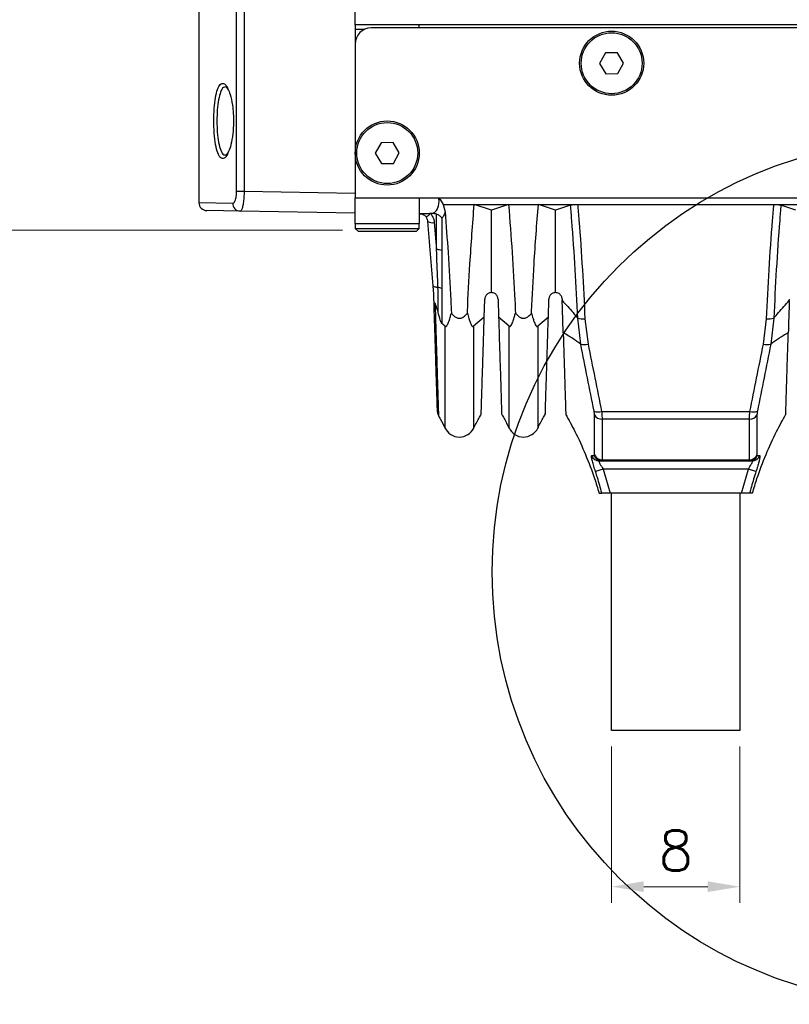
# Model space of a CAD drawing. Header units: millimetres. Extents: x 399 to 6076, y -1991 to 1602.
# Tile 196 of 256: x 4069 to 4117, y 468 to 529. Entities that reach past the tile are written whole.
import ezdxf

# ---------------------------------------------------------------- set-up
doc = ezdxf.new("R2010")
doc.units = ezdxf.units.MM
doc.layers.add('AM_4', color=3, linetype='Continuous', lineweight=25)
doc.layers.add('AM_5', color=3, linetype='Continuous', lineweight=25)
doc.layers.add('S20', color=7, linetype='Continuous')
doc.styles.add('尺寸標註', font='romans.shx', dxfattribs={"bigfont": 'CHINESET.SHX'})
doc.dimstyles.new('複本 CNS2-1$0', dxfattribs={"dimtxt": 2.5, "dimasz": 2, "dimexe": 1, "dimexo": 1, "dimgap": 1, "dimtad": 1, "dimtoh": 1, "dimdsep": 46, "dimtxsty": '尺寸標註', "dimcen": 0, "dimclrd": 2, "dimclre": 2, "dimclrt": 3, "dimadec": 0, "dimazin": 2, "dimtp": 0.1, "dimtm": 0.1, "dimtfac": 0.71, "dimtmove": 0, "dimatfit": 0, "dimfxl": 0, "dimlwd": 13, "dimlwe": 13, "dimarcsym": 0})

# ---------------------------------------------------------------- blocks, each defined once
blk = doc.blocks.new('*D276')
at = {"layer": 'AM_5', "color": 2, "lineweight": 13}
for p, q in [((4088.915, 566.922), (4066.582, 566.922)), ((4067.582, 564.922), (4067.582, 518.122)), ((4089.115, 516.122), (4066.582, 516.122))]:
    blk.add_line(p, q, dxfattribs=at)
at = {"layer": 'AM_5', "color": 2}
for points in [[(4067.249, 564.922), (4067.916, 564.922), (4067.582, 566.922)], [(4067.249, 518.122), (4067.916, 518.122), (4067.582, 516.122)]]:
    blk.add_solid(points, dxfattribs=at)
at = {"layer": 'Defpoints', "color": 0}
for p in [(4089.915, 566.922), (4067.582, 516.122), (4090.115, 516.122)]:
    blk.add_point(p, dxfattribs=at)
at = {"layer": 'AM_5', "color": 3, "insert": (4065.332, 541.522), "char_height": 2.5, "attachment_point": 5, "rotation": 90, "style": '尺寸標註'}
blk.add_mtext('50.8', dxfattribs=at)
blk = doc.blocks.new('*D283')
at = {"layer": 'AM_5', "color": 2, "lineweight": 13}
for p, q in [((4105.915, 483.922), (4105.915, 474.184)), ((4113.915, 483.922), (4113.915, 474.184)), ((4111.915, 475.184), (4107.915, 475.184))]:
    blk.add_line(p, q, dxfattribs=at)
at = {"layer": 'AM_5', "color": 2}
for points in [[(4107.915, 475.517), (4107.915, 474.851), (4105.915, 475.184)], [(4111.915, 475.517), (4111.915, 474.851), (4113.915, 475.184)]]:
    blk.add_solid(points, dxfattribs=at)
at = {"layer": 'Defpoints', "color": 0}
for p in [(4105.915, 484.922), (4113.915, 484.922), (4105.915, 475.184)]:
    blk.add_point(p, dxfattribs=at)
at = {"layer": 'AM_5', "color": 3, "insert": (4109.915, 477.434), "char_height": 2.5, "attachment_point": 5, "style": '尺寸標註'}
blk.add_mtext('8', dxfattribs=at)
blk = doc.blocks.new('S20-正視-02')
at = {"layer": 'S20', "linetype": 'Continuous', "lineweight": 25}
for p, q in [((-42.896, -17.879), (-42.896, 29.329)), ((-42.43, 29.329), (-42.43, -17.879)), ((-45.25, 0.009), (-45.25, -18.588)), ((-35.5, -7.5), (-35.5, -2.75)), ((-35.5, -7.5), (-35.5, -8.7)), ((36.5, -7.5), (-35.5, -7.5)), ((-34.936, -7.8), (-35.5, -7.8)), ((35.5, -7.7), (-34.5, -7.7)), ((-31.5, -7.7), (-31.5, -7.5)), ((-35.5, -8.7), (-35.5, -15.5)), ((-19.885, -9.255), (-20.25, -9.911)), ((-19.134, -9.245), (-19.885, -9.255)), ((-18.75, -9.889), (-19.134, -9.245)), ((-20.25, -9.911), (-19.866, -10.555)), ((-19.115, -10.545), (-18.75, -9.889)), ((-19.866, -10.555), (-19.115, -10.545)), ((-33.885, -14.855), (-34.25, -15.511)), ((-33.134, -14.845), (-33.885, -14.855)), ((-32.75, -15.489), (-33.134, -14.845)), ((-35.5, -15.5), (-35.5, -18.3)), ((-34.25, -15.511), (-33.866, -16.155)), ((-33.115, -16.145), (-32.75, -15.489)), ((-33.866, -16.155), (-33.115, -16.145)), ((-42.896, -17.879), (-42.43, -17.879)), ((-42.43, -17.879), (-35.5, -18)), ((-35.5, -18.3), (-31.5, -18.3)), ((-35.5, -19.9), (-35.5, -18.3)), ((-31.5, -18.3), (32.5, -18.3)), ((-31.5, -18.3), (-31.5, -19.9)), ((-45.25, -18.588), (-43.143, -18.625)), ((-30.009, -18.7), (-29.89, -19.163)), ((-30.009, -18.7), (-28.072, -18.7)), ((-28.072, -18.7), (-25.928, -18.7)), ((-27, -19.056), (-28.072, -18.7)), ((-25.928, -18.7), (-27, -19.056)), ((-25.928, -18.7), (-24.072, -18.7)), ((-24.072, -18.7), (-21.621, -18.7)), ((-23, -19.056), (-24.072, -18.7)), ((-22.061, -18.748), (-23, -19.056)), ((-21.621, -18.7), (-9.379, -18.7)), ((-9.379, -18.7), (-6.928, -18.7)), ((-8, -19.056), (-8.939, -18.748)), ((-42.674, -19.125), (-44.759, -19.088)), ((-35.5, -19.25), (-42.674, -19.125)), ((-31.46, -19.3), (-31.5, -19.3)), ((-30.697, -19.271), (-30.79, -19.276)), ((-30.425, -21.519), (-30.425, -19.308)), ((-30.084, -19.563), (-30.084, -21.584)), ((-35.5, -19.9), (-31.5, -19.9)), ((-35.5, -19.9), (-35.5, -20.2)), ((-35.5, -20.2), (-35.174, -20.2)), ((-35.5, -20.2), (-35.3, -20.4)), ((-35.174, -20.2), (-31.5, -20.2)), ((-31.7, -20.4), (-31.5, -20.2)), ((-31.5, -20.2), (-31.5, -19.9)), ((-30.565, -19.833), (-30.425, -21.519)), ((-35.007, -20.4), (-35.3, -20.4)), ((-31.7, -20.4), (-35.007, -20.4)), ((-30.597, -24.303), (-30.626, -23.788)), ((-27.448, -25.733), (-27.413, -24.6)), ((-26.587, -24.6), (-26.552, -25.733)), ((-23.448, -25.733), (-23.413, -24.6)), ((-22.587, -24.6), (-22.584, -24.702)), ((-8.416, -24.702), (-8.413, -24.6)), ((-27.448, -25.733), (-28.108, -26.302)), ((-25.892, -26.302), (-26.552, -25.733)), ((-23.448, -25.733), (-24.108, -26.302)), ((-29.892, -26.302), (-30.093, -26.122)), ((-21.429, -27.421), (-21.617, -25.794)), ((-21.165, -25.833), (-20.974, -27.409)), ((-10.026, -27.409), (-9.835, -25.833)), ((-9.383, -25.794), (-9.571, -27.421)), ((-30.304, -31.869), (-30.304, -31.87)), ((-20.124, -31.616), (-10.876, -31.616)), ((-10.905, -32.087), (-20.095, -32.087)), ((-20.108, -34.7), (-20.268, -34.7)), ((-10.892, -34.7), (-20.108, -34.7)), ((-20.095, -34.623), (-10.905, -34.623)), ((-10.732, -34.7), (-10.892, -34.7)), ((-20.031, -35.2), (-20.505, -35.353)), ((-10.969, -35.2), (-20.031, -35.2)), ((-20.031, -35.2), (-19.594, -36.7)), ((-11.406, -36.7), (-10.969, -35.2)), ((-10.495, -35.353), (-10.969, -35.2)), ((-11.406, -36.7), (-19.594, -36.7)), ((-19.5, -51.5), (-19.5, -36.7)), ((-11.5, -36.7), (-11.5, -51.5)), ((-11.5, -51.5), (-19.5, -51.5))]:
    blk.add_line(p, q, dxfattribs=at)
at = {"layer": 'S20', "linetype": 'Continuous', "lineweight": 25, "flags": 128}
blk.add_lwpolyline([(-30.335, -23.882), (-30.396, -23.878), (-30.452, -23.871), (-30.502, -23.862), (-30.544, -23.851), (-30.578, -23.837), (-30.604, -23.822), (-30.62, -23.805), (-30.626, -23.788)], dxfattribs=at)
at = {"layer": 'S20', "linetype": 'Continuous', "lineweight": 25}
for centre, radius in [((-19.5, -9.9), 2), ((-19.5, -9.9), 1.9), ((-33.5, -15.5), 2), ((-33.5, -15.5), 1.9)]:
    blk.add_circle(centre, radius, dxfattribs=at)
for centre, radius, start, end in [((-34.5, -8.7), 1, 90, 180), ((-44.75, -18.588), 0.5, 180.82656, 269), ((-42.654, -18.637), 0.488, 178.60469, 267.64699), ((-31.459, -19.296), 0.00419, 204.31491, 259.89362), ((-31.87, -18.08), 1.611, 299.58222, 312.07866), ((-30.679, -19.349), 0.497, 235.39391, 283.3622), ((-30.438, -22.511), 0.992, 69.12227, 89.26857), ((-30.413, -24.575), 0.698, 63.25333, 83.50382), ((-21.277, -24.516), 1.322, 255.1334, 274.8706), ((-9.723, -24.516), 1.322, 265.1294, 284.8666), ((-21.228, -26.425), 1.016, 258.59424, 284.50392), ((-9.772, -26.425), 1.016, 255.49608, 281.40576), ((-29.866, -31.637), 0.5, 181.76562, 208.10518), ((-20.317, -30.972), 0.673, 245.46707, 286.68404), ((-20.123, -31.583), 0.505, 207.91023, 273.07325), ((-10.877, -31.583), 0.505, 266.92675, 332.08977), ((-10.683, -30.972), 0.673, 253.31596, 294.53293), ((-29, -32.203), 1, 205.64742, 333.56046), ((-25, -32.203), 1, 205.64742, 333.56046), ((-20.267, -34.203), 0.497, 198.80731, 269.89079), ((-20.107, -34.204), 0.496, 197.26731, 269.85465), ((-20.106, -34.125), 0.498, 201.96124, 271.23563), ((-10.894, -34.125), 0.498, 268.76437, 338.03876), ((-10.893, -34.204), 0.496, 270.14535, 342.73269), ((-10.733, -34.203), 0.497, 270.10921, 341.19269)]:
    blk.add_arc(centre, radius, start, end, dxfattribs=at)
for points, knots in [([(-44.316, -13.746), (-44.317, -13.662), (-44.322, -13.321), (-44.3, -12.716), (-44.221, -12.027), (-44.092, -11.496), (-43.918, -11.177), (-43.714, -11.132), (-43.544, -11.251), (-43.463, -11.457), (-43.447, -11.499)], [0, 0, 0, 0, 0.04816, 0.195314, 0.342566, 0.491466, 0.643429, 0.799386, 0.958965, 1, 1, 1, 1]), ([(-43.569, -11.377), (-43.622, -11.379), (-43.742, -11.384), (-43.9, -11.67), (-44.029, -12.151), (-44.108, -12.783), (-44.13, -13.336), (-44.125, -13.648), (-44.123, -13.725)], [0, 0, 0, 0, 0.1572324, 0.3563542, 0.5513674, 0.7442034, 0.9369261, 1, 1, 1, 1]), ([(-43.581, -11.355), (-43.582, -11.355), (-43.589, -11.353), (-43.543, -11.383), (-43.485, -11.456), (-43.445, -11.542), (-43.433, -11.569)], [0, 0, 0, 0, 0.093878, 0.451278, 0.826148, 1, 1, 1, 1]), ([(-43.447, -11.499), (-43.396, -11.606), (-43.278, -11.854), (-43.163, -12.417), (-43.092, -13.078), (-43.081, -13.769), (-43.148, -14.503), (-43.273, -15.12), (-43.386, -15.376), (-43.439, -15.495)], [0, 0, 0, 0, 0.1282086, 0.2969113, 0.4027351, 0.5564598, 0.7102076, 0.865499, 1, 1, 1, 1]), ([(-43.439, -15.495), (-43.449, -15.521), (-43.521, -15.715), (-43.684, -15.854), (-43.895, -15.848), (-44.081, -15.54), (-44.218, -14.996), (-44.294, -14.359), (-44.309, -13.921), (-44.316, -13.746)], [0, 0, 0, 0, 0.027469, 0.19956, 0.375711, 0.551198, 0.722598, 0.889217, 1, 1, 1, 1]), ([(-44.123, -13.725), (-44.117, -13.885), (-44.102, -14.284), (-44.054, -14.645), (-43.982, -15.028), (-43.889, -15.36), (-43.731, -15.629), (-43.618, -15.618), (-43.575, -15.614)], [0, 0, 0, 0, 0.151833, 0.378191, 0.380208, 0.615131, 0.855785, 1, 1, 1, 1]), ([(-43.427, -15.426), (-43.455, -15.48), (-43.509, -15.581), (-43.577, -15.642), (-43.579, -15.643), (-43.58, -15.643)], [0, 0, 0, 0, 0.391743, 0.736981, 1, 1, 1, 1]), ([(-43.143, -18.625), (-43.12, -18.62), (-43.072, -18.608), (-43.002, -18.505), (-42.943, -18.336), (-42.903, -18.121), (-42.898, -17.96), (-42.896, -17.879)], [0, 0, 0, 0, 0.183614, 0.398831, 0.602682, 0.801493, 1, 1, 1, 1]), ([(-42.43, -17.879), (-42.433, -18.013), (-42.44, -18.28), (-42.48, -18.639), (-42.538, -18.921), (-42.606, -19.096), (-42.653, -19.116), (-42.674, -19.125)], [0, 0, 0, 0, 0.202858, 0.404289, 0.60797, 0.820186, 1, 1, 1, 1]), ([(-30.697, -19.271), (-30.666, -19.259), (-30.566, -19.221), (-30.421, -19.094), (-30.318, -18.888), (-30.267, -18.648), (-30.263, -18.46), (-30.282, -18.329), (-30.286, -18.3)], [0, 0, 0, 0, 0.111661, 0.36267, 0.604449, 0.721201, 0.939198, 1, 1, 1, 1]), ([(-30.286, -18.3), (-30.285, -18.302), (-30.178, -18.424), (-30.093, -18.563), (-30.009, -18.7)], [0, 0, 0, 0, 0.013114, 1, 1, 1, 1]), ([(-28.5, -25.474), (-28.499, -25.443), (-28.453, -24.426), (-28.337, -22.176), (-28.167, -19.937), (-28.072, -18.7)], [0, 0, 0, 0, 0.013761, 0.454868, 1, 1, 1, 1]), ([(-25.928, -18.7), (-25.85, -19.701), (-25.695, -21.704), (-25.57, -23.959), (-25.512, -25.21), (-25.5, -25.474)], [0, 0, 0, 0, 0.441084, 0.882166, 1, 1, 1, 1]), ([(-24.5, -25.474), (-24.499, -25.443), (-24.453, -24.426), (-24.337, -22.176), (-24.167, -19.937), (-24.072, -18.7)], [0, 0, 0, 0, 0.013761, 0.454868, 1, 1, 1, 1]), ([(-22.061, -18.748), (-22.032, -18.74), (-21.973, -18.723), (-21.832, -18.707), (-21.708, -18.7), (-21.637, -18.7), (-21.621, -18.7)], [0, 0, 0, 0, 0.304556, 0.609348, 0.909041, 1, 1, 1, 1]), ([(-21.617, -25.794), (-21.665, -24.784), (-21.763, -22.763), (-21.925, -20.404), (-22.035, -19.064), (-22.061, -18.748)], [0, 0, 0, 0, 0.433169, 0.866286, 1, 1, 1, 1]), ([(-21.621, -18.7), (-21.593, -19.028), (-21.481, -20.388), (-21.315, -22.777), (-21.215, -24.815), (-21.165, -25.833)], [0, 0, 0, 0, 0.137072, 0.568532, 1, 1, 1, 1]), ([(-9.835, -25.833), (-9.785, -24.815), (-9.685, -22.777), (-9.519, -20.388), (-9.407, -19.028), (-9.379, -18.7)], [0, 0, 0, 0, 0.431468, 0.862928, 1, 1, 1, 1]), ([(-8.939, -18.748), (-8.965, -19.064), (-9.075, -20.404), (-9.237, -22.763), (-9.335, -24.784), (-9.383, -25.794)], [0, 0, 0, 0, 0.133714, 0.566831, 1, 1, 1, 1]), ([(-9.379, -18.7), (-9.325, -18.701), (-9.215, -18.703), (-9.071, -18.717), (-8.983, -18.734), (-8.948, -18.745), (-8.939, -18.748)], [0, 0, 0, 0, 0.298264, 0.596565, 0.894786, 1, 1, 1, 1]), ([(-30.79, -19.276), (-30.882, -19.28), (-31.102, -19.29), (-31.326, -19.296), (-31.459, -19.298), (-31.463, -19.298)], [0, 0, 0, 0, 0.4093972, 0.9804372, 1, 1, 1, 1]), ([(-31.075, -19.481), (-31.086, -19.469), (-31.13, -19.419), (-31.236, -19.344), (-31.345, -19.309), (-31.424, -19.301), (-31.453, -19.3), (-31.458, -19.3), (-31.46, -19.3)], [0, 0, 0, 0, 0.098757, 0.376152, 0.829998, 0.96894, 0.989636, 1, 1, 1, 1]), ([(-30.962, -19.759), (-30.966, -19.728), (-30.977, -19.648), (-31.02, -19.552), (-31.064, -19.495), (-31.075, -19.481)], [0, 0, 0, 0, 0.315361, 0.834515, 1, 1, 1, 1]), ([(-30.79, -19.276), (-30.769, -19.304), (-30.683, -19.416), (-30.596, -19.606), (-30.573, -19.772), (-30.565, -19.833)], [0, 0, 0, 0, 0.169483, 0.692046, 1, 1, 1, 1]), ([(-30.425, -19.308), (-30.492, -19.29), (-30.582, -19.266), (-30.673, -19.27), (-30.697, -19.271)], [0, 0, 0, 0, 0.746446, 1, 1, 1, 1]), ([(-30.084, -19.563), (-30.085, -19.562), (-30.095, -19.547), (-30.137, -19.494), (-30.239, -19.4), (-30.36, -19.34), (-30.425, -19.308)], [0, 0, 0, 0, 0.0105625, 0.1515122, 0.5493067, 1, 1, 1, 1]), ([(-29.89, -19.163), (-29.919, -19.251), (-29.971, -19.412), (-30.049, -19.516), (-30.084, -19.563)], [0, 0, 0, 0, 0.548175, 1, 1, 1, 1]), ([(-29.89, -19.163), (-29.826, -20.01), (-29.687, -21.857), (-29.57, -23.959), (-29.512, -25.21), (-29.5, -25.474)], [0, 0, 0, 0, 0.400338, 0.873576, 1, 1, 1, 1]), ([(-27, -24.2), (-27, -23.245), (-27, -21.539), (-27, -19.815), (-27, -19.056)], [0, 0, 0, 0, 0.559996, 1, 1, 1, 1]), ([(-23, -24.2), (-23, -23.245), (-23, -21.539), (-23, -19.815), (-23, -19.056)], [0, 0, 0, 0, 0.559996, 1, 1, 1, 1]), ([(-30.626, -23.788), (-30.682, -23.119), (-30.793, -21.781), (-30.906, -20.433), (-30.962, -19.759)], [0, 0, 0, 0, 0.500118, 1, 1, 1, 1]), ([(-30.335, -23.882), (-30.34, -23.732), (-30.367, -22.949), (-30.399, -22.159), (-30.425, -21.519)], [0, 0, 0, 0, 0.19044, 1, 1, 1, 1]), ([(-30.084, -21.584), (-30.085, -22.226), (-30.087, -23.019), (-30.097, -23.803), (-30.099, -23.952)], [0, 0, 0, 0, 0.809464, 1, 1, 1, 1]), ([(-30.329, -25.425), (-30.323, -25.106), (-30.315, -24.592), (-30.329, -24.077), (-30.335, -23.882)], [0, 0, 0, 0, 0.620687, 1, 1, 1, 1]), ([(-30.586, -24.639), (-30.59, -24.534), (-30.593, -24.422), (-30.597, -24.31), (-30.597, -24.303)], [0, 0, 0, 0, 0.938029, 1, 1, 1, 1]), ([(-30.099, -23.952), (-30.102, -24.588), (-30.106, -25.31), (-30.094, -26.036), (-30.093, -26.122)], [0, 0, 0, 0, 0.881784, 1, 1, 1, 1]), ([(-27, -24.2), (-27.023, -24.201), (-27.105, -24.206), (-27.22, -24.251), (-27.325, -24.349), (-27.377, -24.438), (-27.406, -24.52), (-27.41, -24.573), (-27.413, -24.6)], [0, 0, 0, 0, 0.147866, 0.517517, 0.711479, 0.825343, 0.912588, 1, 1, 1, 1]), ([(-26.587, -24.6), (-26.589, -24.58), (-26.592, -24.532), (-26.615, -24.458), (-26.656, -24.379), (-26.713, -24.312), (-26.83, -24.222), (-26.927, -24.209), (-27, -24.2)], [0, 0, 0, 0, 0.065444, 0.158203, 0.250091, 0.397142, 0.543472, 1, 1, 1, 1]), ([(-23, -24.2), (-23.023, -24.201), (-23.105, -24.206), (-23.22, -24.251), (-23.325, -24.349), (-23.377, -24.438), (-23.406, -24.52), (-23.41, -24.573), (-23.413, -24.6)], [0, 0, 0, 0, 0.147866, 0.517517, 0.711479, 0.825343, 0.912588, 1, 1, 1, 1]), ([(-22.587, -24.6), (-22.589, -24.58), (-22.592, -24.532), (-22.615, -24.458), (-22.656, -24.379), (-22.713, -24.312), (-22.83, -24.222), (-22.927, -24.209), (-23, -24.2)], [0, 0, 0, 0, 0.065444, 0.158203, 0.250091, 0.397142, 0.543472, 1, 1, 1, 1]), ([(-30.516, -24.888), (-30.535, -24.86), (-30.566, -24.817), (-30.581, -24.731), (-30.585, -24.675), (-30.586, -24.644), (-30.586, -24.639)], [0, 0, 0, 0, 0.447568, 0.696384, 0.945697, 1, 1, 1, 1]), ([(-30.366, -31.644), (-30.366, -31.643), (-30.366, -31.64), (-30.37, -31.517), (-30.377, -31.296), (-30.387, -30.966), (-30.401, -30.53), (-30.418, -29.996), (-30.437, -29.381), (-30.459, -28.693), (-30.483, -27.919), (-30.512, -26.993), (-30.546, -25.907), (-30.573, -25.063), (-30.586, -24.639)], [0, 0, 0, 0, 0.062795, 0.141973, 0.223455, 0.304937, 0.389513, 0.474762, 0.55413, 0.6335, 0.715167, 0.796835, 0.897916, 1, 1, 1, 1]), ([(-30.329, -25.425), (-30.344, -25.364), (-30.372, -25.253), (-30.421, -25.091), (-30.464, -24.975), (-30.499, -24.909), (-30.512, -24.893), (-30.516, -24.888)], [0, 0, 0, 0, 0.327027, 0.596697, 0.867964, 0.959958, 1, 1, 1, 1]), ([(-30.516, -24.888), (-30.503, -25.293), (-30.479, -26.105), (-30.447, -27.156), (-30.419, -28.066), (-30.395, -28.848), (-30.374, -29.557), (-30.355, -30.192), (-30.338, -30.739), (-30.325, -31.178), (-30.315, -31.508), (-30.308, -31.735), (-30.304, -31.863), (-30.304, -31.867), (-30.304, -31.869)], [0, 0, 0, 0, 0.0976224, 0.1959105, 0.2764617, 0.3570126, 0.4398842, 0.5227545, 0.6085648, 0.6950613, 0.7753983, 0.855735, 0.9383817, 1, 1, 1, 1]), ([(-22.521, -26.704), (-22.528, -26.493), (-22.541, -26.064), (-22.563, -25.378), (-22.578, -24.909), (-22.584, -24.702)], [0, 0, 0, 0, 0.352645, 0.715516, 1, 1, 1, 1]), ([(-22.584, -24.702), (-22.353, -24.952), (-22.014, -25.317), (-21.712, -25.679), (-21.617, -25.794)], [0, 0, 0, 0, 0.68247, 1, 1, 1, 1]), ([(-9.383, -25.794), (-9.288, -25.679), (-8.986, -25.317), (-8.647, -24.952), (-8.416, -24.702)], [0, 0, 0, 0, 0.31753, 1, 1, 1, 1]), ([(-8.416, -24.702), (-8.417, -24.735), (-8.422, -24.897), (-8.436, -25.332), (-8.456, -25.997), (-8.471, -26.466), (-8.479, -26.704)], [0, 0, 0, 0, 0.044278, 0.221509, 0.604215, 1, 1, 1, 1]), ([(-30.093, -26.122), (-30.098, -26.115), (-30.112, -26.1), (-30.147, -26.033), (-30.232, -25.807), (-30.287, -25.592), (-30.329, -25.425)], [0, 0, 0, 0, 0.0465239, 0.1171896, 0.316629, 1, 1, 1, 1]), ([(-29.892, -26.302), (-29.882, -26.308), (-29.859, -26.323), (-29.807, -26.302), (-29.73, -26.192), (-29.642, -25.975), (-29.565, -25.714), (-29.519, -25.545), (-29.5, -25.474)], [0, 0, 0, 0, 0.042133, 0.101962, 0.251454, 0.525861, 0.80165, 1, 1, 1, 1]), ([(-29.5, -25.474), (-29.449, -25.538), (-29.358, -25.653), (-29.193, -25.764), (-29.034, -25.807), (-28.88, -25.791), (-28.704, -25.705), (-28.582, -25.585), (-28.515, -25.494), (-28.5, -25.474)], [0, 0, 0, 0, 0.199068, 0.357582, 0.473045, 0.588921, 0.724509, 0.937695, 1, 1, 1, 1]), ([(-28.5, -25.474), (-28.468, -25.591), (-28.415, -25.789), (-28.336, -26.023), (-28.269, -26.185), (-28.213, -26.279), (-28.162, -26.316), (-28.132, -26.32), (-28.115, -26.307), (-28.108, -26.302)], [0, 0, 0, 0, 0.329088, 0.551669, 0.703112, 0.860105, 0.92146, 0.971595, 1, 1, 1, 1]), ([(-27.638, -31.764), (-27.638, -31.767), (-27.638, -31.781), (-27.636, -31.705), (-27.631, -31.535), (-27.622, -31.255), (-27.61, -30.879), (-27.595, -30.412), (-27.578, -29.853), (-27.557, -29.199), (-27.53, -28.33), (-27.494, -27.204), (-27.464, -26.226), (-27.448, -25.733)], [0, 0, 0, 0, 0.023382, 0.110239, 0.197099, 0.286468, 0.375836, 0.462948, 0.550058, 0.639721, 0.729384, 0.863566, 1, 1, 1, 1]), ([(-26.552, -25.733), (-26.534, -26.297), (-26.498, -27.437), (-26.46, -28.655), (-26.432, -29.531), (-26.413, -30.137), (-26.397, -30.658), (-26.384, -31.082), (-26.374, -31.406), (-26.366, -31.631), (-26.362, -31.758), (-26.362, -31.762), (-26.362, -31.764)], [0, 0, 0, 0, 0.156536, 0.316684, 0.40393, 0.491174, 0.580982, 0.670791, 0.757684, 0.844577, 0.933982, 1, 1, 1, 1]), ([(-25.892, -26.302), (-25.882, -26.308), (-25.859, -26.323), (-25.807, -26.302), (-25.73, -26.192), (-25.642, -25.975), (-25.565, -25.714), (-25.519, -25.545), (-25.5, -25.474)], [0, 0, 0, 0, 0.042133, 0.101962, 0.251454, 0.525861, 0.80165, 1, 1, 1, 1]), ([(-25.5, -25.474), (-25.449, -25.538), (-25.358, -25.653), (-25.193, -25.764), (-25.034, -25.807), (-24.88, -25.791), (-24.704, -25.705), (-24.582, -25.585), (-24.515, -25.494), (-24.5, -25.474)], [0, 0, 0, 0, 0.199068, 0.357582, 0.473045, 0.588921, 0.724509, 0.937695, 1, 1, 1, 1]), ([(-24.5, -25.474), (-24.468, -25.591), (-24.415, -25.789), (-24.336, -26.023), (-24.269, -26.185), (-24.213, -26.279), (-24.162, -26.316), (-24.132, -26.32), (-24.115, -26.307), (-24.108, -26.302)], [0, 0, 0, 0, 0.329088, 0.5516686, 0.7031116, 0.8601047, 0.9214598, 0.9715953, 1, 1, 1, 1]), ([(-23.638, -31.764), (-23.638, -31.767), (-23.638, -31.781), (-23.636, -31.705), (-23.631, -31.535), (-23.622, -31.255), (-23.61, -30.879), (-23.595, -30.412), (-23.578, -29.853), (-23.557, -29.199), (-23.53, -28.33), (-23.494, -27.204), (-23.464, -26.226), (-23.448, -25.733)], [0, 0, 0, 0, 0.023382, 0.110239, 0.197099, 0.286468, 0.375836, 0.462948, 0.550058, 0.639721, 0.729384, 0.863566, 1, 1, 1, 1]), ([(-29.892, -32.63), (-29.892, -32.636), (-29.892, -32.655), (-29.892, -32.478), (-29.892, -32.107), (-29.892, -31.526), (-29.892, -30.763), (-29.892, -29.842), (-29.892, -28.78), (-29.892, -27.616), (-29.892, -26.74), (-29.892, -26.302)], [0, 0, 0, 0, 0.046243, 0.16851, 0.290397, 0.412249, 0.534489, 0.656337, 0.770784, 0.885553, 1, 1, 1, 1]), ([(-28.108, -26.302), (-28.108, -26.629), (-28.108, -27.282), (-28.108, -28.189), (-28.108, -29.035), (-28.108, -29.818), (-28.108, -30.522), (-28.108, -31.145), (-28.108, -31.67), (-28.108, -32.086), (-28.108, -32.393), (-28.108, -32.581), (-28.108, -32.665), (-28.108, -32.649), (-28.108, -32.646)], [0, 0, 0, 0, 0.084829, 0.169658, 0.256654, 0.3436501, 0.4338219, 0.5239917, 0.6167942, 0.7095989, 0.7997969, 0.8899941, 0.9828088, 1, 1, 1, 1]), ([(-25.892, -32.63), (-25.892, -32.636), (-25.892, -32.655), (-25.892, -32.478), (-25.892, -32.107), (-25.892, -31.526), (-25.892, -30.763), (-25.892, -29.842), (-25.892, -28.78), (-25.892, -27.616), (-25.892, -26.74), (-25.892, -26.302)], [0, 0, 0, 0, 0.0462426, 0.1685102, 0.2903966, 0.4122491, 0.5344885, 0.656337, 0.7707844, 0.8855529, 1, 1, 1, 1]), ([(-24.108, -26.302), (-24.108, -26.629), (-24.108, -27.282), (-24.108, -28.189), (-24.108, -29.035), (-24.108, -29.818), (-24.108, -30.522), (-24.108, -31.145), (-24.108, -31.67), (-24.108, -32.086), (-24.108, -32.393), (-24.108, -32.581), (-24.108, -32.665), (-24.108, -32.649), (-24.108, -32.646)], [0, 0, 0, 0, 0.084829, 0.169658, 0.256654, 0.34365, 0.433822, 0.523992, 0.616794, 0.709599, 0.799797, 0.889994, 0.982809, 1, 1, 1, 1]), ([(-22.521, -26.704), (-22.509, -27.085), (-22.485, -27.852), (-22.456, -28.776), (-22.432, -29.531), (-22.413, -30.137), (-22.397, -30.658), (-22.384, -31.082), (-22.374, -31.406), (-22.366, -31.631), (-22.362, -31.758), (-22.362, -31.762), (-22.362, -31.764)], [0, 0, 0, 0, 0.123861, 0.249178, 0.345042, 0.440905, 0.539584, 0.638266, 0.733743, 0.829219, 0.927456, 1, 1, 1, 1]), ([(-21.429, -27.421), (-21.585, -27.304), (-21.927, -27.049), (-22.312, -26.825), (-22.521, -26.704)], [0, 0, 0, 0, 0.45842, 1, 1, 1, 1]), ([(-8.479, -26.704), (-8.688, -26.825), (-9.073, -27.049), (-9.415, -27.304), (-9.571, -27.421)], [0, 0, 0, 0, 0.54158, 1, 1, 1, 1]), ([(-8.638, -31.764), (-8.638, -31.767), (-8.638, -31.781), (-8.636, -31.705), (-8.631, -31.535), (-8.622, -31.255), (-8.61, -30.879), (-8.595, -30.412), (-8.578, -29.853), (-8.557, -29.199), (-8.534, -28.452), (-8.508, -27.627), (-8.488, -27.012), (-8.479, -26.704)], [0, 0, 0, 0, 0.025689, 0.121133, 0.216579, 0.314782, 0.412984, 0.508707, 0.604429, 0.702955, 0.801483, 0.900373, 1, 1, 1, 1]), ([(-20.596, -31.584), (-20.733, -30.897), (-21.007, -29.523), (-21.288, -28.122), (-21.429, -27.421)], [0, 0, 0, 0, 0.499525, 1, 1, 1, 1]), ([(-20.974, -27.409), (-20.83, -28.116), (-20.542, -29.531), (-20.263, -30.92), (-20.124, -31.616)], [0, 0, 0, 0, 0.499537, 1, 1, 1, 1]), ([(-10.876, -31.616), (-10.737, -30.922), (-10.458, -29.532), (-10.17, -28.117), (-10.026, -27.409)], [0, 0, 0, 0, 0.499528, 1, 1, 1, 1]), ([(-9.571, -27.421), (-9.712, -28.121), (-9.993, -29.522), (-10.267, -30.896), (-10.404, -31.584)], [0, 0, 0, 0, 0.4995299, 1, 1, 1, 1]), ([(-30.31, -31.872), (-30.272, -31.939), (-30.125, -32.199), (-29.989, -32.465), (-29.888, -32.662)], [0, 0, 0, 0, 0.258711, 1, 1, 1, 1]), ([(-28.112, -32.663), (-28.005, -32.455), (-27.851, -32.153), (-27.683, -31.859), (-27.631, -31.767)], [0, 0, 0, 0, 0.689113, 1, 1, 1, 1]), ([(-26.369, -31.767), (-26.317, -31.859), (-26.149, -32.153), (-25.995, -32.455), (-25.888, -32.663)], [0, 0, 0, 0, 0.310887, 1, 1, 1, 1]), ([(-24.112, -32.663), (-24.005, -32.455), (-23.851, -32.153), (-23.683, -31.859), (-23.631, -31.767)], [0, 0, 0, 0, 0.689113, 1, 1, 1, 1]), ([(-22.374, -31.77), (-22.176, -32.129), (-21.721, -32.95), (-21.122, -34.294), (-20.618, -35.581), (-20.378, -36.397), (-20.287, -36.704)], [0, 0, 0, 0, 0.228825, 0.524616, 0.821514, 1, 1, 1, 1]), ([(-20.568, -31.819), (-20.569, -31.789), (-20.572, -31.723), (-20.587, -31.633), (-20.596, -31.584)], [0, 0, 0, 0, 0.450754, 1, 1, 1, 1]), ([(-20.568, -34.311), (-20.568, -33.969), (-20.568, -33.279), (-20.568, -32.309), (-20.568, -31.819)], [0, 0, 0, 0, 0.495711, 1, 1, 1, 1]), ([(-20.124, -31.616), (-20.115, -31.715), (-20.099, -31.897), (-20.096, -32.028), (-20.095, -32.087)], [0, 0, 0, 0, 0.548751, 1, 1, 1, 1]), ([(-10.905, -32.087), (-10.903, -32.013), (-10.9, -31.879), (-10.884, -31.697), (-10.876, -31.616)], [0, 0, 0, 0, 0.551724, 1, 1, 1, 1]), ([(-10.713, -36.704), (-10.622, -36.397), (-10.382, -35.581), (-9.878, -34.294), (-9.279, -32.95), (-8.824, -32.129), (-8.626, -31.77)], [0, 0, 0, 0, 0.178486, 0.475384, 0.771175, 1, 1, 1, 1]), ([(-10.404, -31.584), (-10.411, -31.624), (-10.427, -31.715), (-10.43, -31.782), (-10.432, -31.819)], [0, 0, 0, 0, 0.4488162, 1, 1, 1, 1]), ([(-10.432, -31.819), (-10.432, -32.301), (-10.432, -33.272), (-10.432, -33.963), (-10.432, -34.311)], [0, 0, 0, 0, 0.495727, 1, 1, 1, 1]), ([(-20.095, -32.087), (-20.095, -32.577), (-20.095, -33.566), (-20.095, -34.269), (-20.095, -34.623)], [0, 0, 0, 0, 0.495727, 1, 1, 1, 1]), ([(-10.905, -34.623), (-10.905, -34.275), (-10.905, -33.573), (-10.905, -32.585), (-10.905, -32.087)], [0, 0, 0, 0, 0.495711, 1, 1, 1, 1]), ([(-20.505, -35.353), (-20.542, -35.24), (-20.614, -35.011), (-20.702, -34.708), (-20.752, -34.487), (-20.76, -34.379), (-20.744, -34.368), (-20.738, -34.363)], [0, 0, 0, 0, 0.223766, 0.449966, 0.669265, 0.875598, 1, 1, 1, 1]), ([(-20.738, -34.363), (-20.699, -34.36), (-20.649, -34.356), (-20.594, -34.352), (-20.581, -34.351)], [0, 0, 0, 0, 0.7569561, 1, 1, 1, 1]), ([(-20.581, -34.351), (-20.58, -34.351), (-20.572, -34.349), (-20.57, -34.328), (-20.568, -34.311)], [0, 0, 0, 0, 0.1855468, 1, 1, 1, 1]), ([(-10.262, -34.363), (-10.254, -34.374), (-10.237, -34.394), (-10.26, -34.546), (-10.315, -34.769), (-10.397, -35.048), (-10.463, -35.253), (-10.495, -35.353)], [0, 0, 0, 0, 0.199315, 0.398608, 0.596963, 0.802332, 1, 1, 1, 1]), ([(-10.432, -34.311), (-10.432, -34.316), (-10.431, -34.34), (-10.424, -34.346), (-10.419, -34.351)], [0, 0, 0, 0, 0.18621, 1, 1, 1, 1]), ([(-10.419, -34.351), (-10.378, -34.354), (-10.324, -34.358), (-10.274, -34.362), (-10.262, -34.363)], [0, 0, 0, 0, 0.756952, 1, 1, 1, 1]), ([(-20.268, -34.7), (-20.274, -34.702), (-20.289, -34.706), (-20.286, -34.738), (-20.268, -34.793), (-20.229, -34.877), (-20.14, -35.03), (-20.068, -35.143), (-20.031, -35.2)], [0, 0, 0, 0, 0.117862, 0.291363, 0.311827, 0.524883, 0.758328, 1, 1, 1, 1]), ([(-20.095, -34.623), (-20.097, -34.656), (-20.099, -34.697), (-20.107, -34.7), (-20.108, -34.7)], [0, 0, 0, 0, 0.814638, 1, 1, 1, 1]), ([(-10.969, -35.2), (-10.936, -35.149), (-10.872, -35.048), (-10.788, -34.907), (-10.73, -34.792), (-10.706, -34.714), (-10.723, -34.705), (-10.732, -34.7)], [0, 0, 0, 0, 0.213964, 0.427985, 0.623753, 0.812057, 1, 1, 1, 1]), ([(-10.892, -34.7), (-10.897, -34.691), (-10.904, -34.68), (-10.904, -34.632), (-10.905, -34.623)], [0, 0, 0, 0, 0.81369, 1, 1, 1, 1]), ([(-20.11, -36.7), (-20.199, -36.378), (-20.323, -35.927), (-20.465, -35.481), (-20.505, -35.353)], [0, 0, 0, 0, 0.712539, 1, 1, 1, 1]), ([(-10.495, -35.353), (-10.594, -35.672), (-10.733, -36.118), (-10.855, -36.57), (-10.89, -36.7)], [0, 0, 0, 0, 0.712537, 1, 1, 1, 1]), ([(-20.275, -36.7), (-20.267, -36.7), (-20.251, -36.7), (-20.157, -36.7), (-20.11, -36.7)], [0, 0, 0, 0, 0.498911, 1, 1, 1, 1]), ([(-19.594, -36.7), (-19.654, -36.7), (-19.773, -36.7), (-19.931, -36.7), (-20.048, -36.7), (-20.1, -36.7), (-20.108, -36.7), (-20.11, -36.7)], [0, 0, 0, 0, 0.232895, 0.465908, 0.695297, 0.917318, 1, 1, 1, 1]), ([(-10.89, -36.7), (-10.899, -36.7), (-10.917, -36.7), (-11.011, -36.7), (-11.144, -36.7), (-11.284, -36.7), (-11.374, -36.7), (-11.406, -36.7)], [0, 0, 0, 0, 0.214889, 0.429644, 0.648065, 0.873562, 1, 1, 1, 1]), ([(-10.725, -36.7), (-10.733, -36.7), (-10.749, -36.7), (-10.843, -36.7), (-10.89, -36.7)], [0, 0, 0, 0, 0.498911, 1, 1, 1, 1])]:
    blk.add_open_spline(points, degree=3, knots=knots, dxfattribs=at)

msp = doc.modelspace()

# ---------------------------------------------------------------- linework, layer by layer
at = {"layer": 'AM_4', "color": 1, "linetype": 'Continuous'}
msp.add_circle((4125.415, 494.804), 26.953, dxfattribs=at)

# ---------------------------------------------------------------- block references
at = {"layer": 'S20'}
msp.add_blockref('S20-正視-02', (4125.415, 536.422), dxfattribs=at)

# ---------------------------------------------------------------- dimensions: what is measured, and where the dimension line sits
at = {"layer": 'AM_5'}
dim = msp.add_linear_dim(base=(4067.582, 516.122), p1=(4089.915, 566.922), p2=(4090.115, 516.122), angle=90, dimstyle='複本 CNS2-1$0', override={"dimdec": 1, "dimtix": 1}, dxfattribs=at)
dim.commit()
dim.dimension.update_dxf_attribs({"geometry": '*D276', "text_midpoint": (4065.332, 541.522)})
dim = msp.add_linear_dim(base=(4105.915, 475.184), p1=(4113.915, 484.922), p2=(4105.915, 484.922), dimstyle='複本 CNS2-1$0', override={"dimdec": 1, "dimpost": '', "dimtix": 1}, dxfattribs=at)
dim.commit()
dim.dimension.update_dxf_attribs({"geometry": '*D283', "text_midpoint": (4109.915, 477.434)})

doc.saveas('drawing.dxf')
